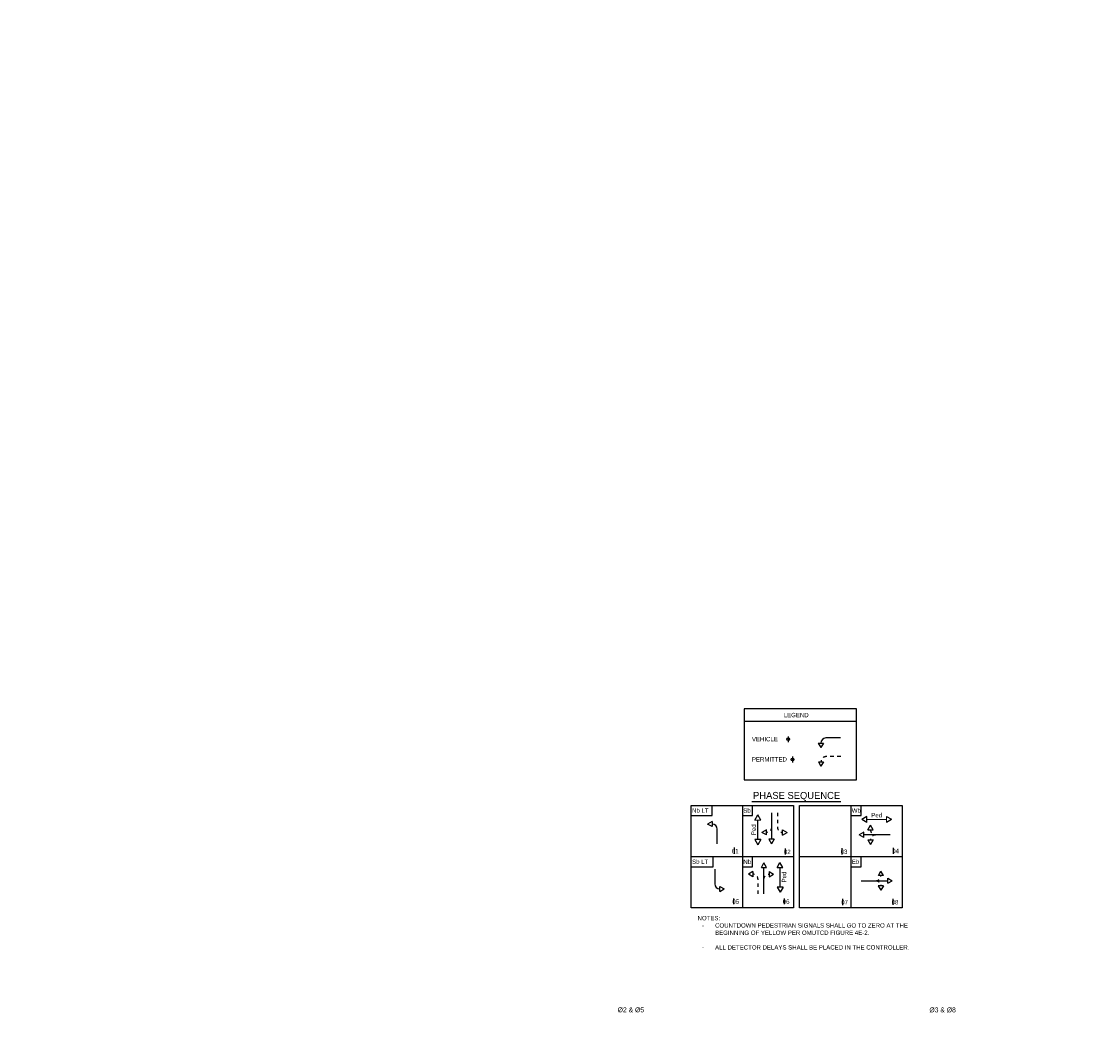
# Model space of a CAD drawing. Header units: feet. Extents: x -492 to 175132, y -198 to 327853.
# Tile 18 of 25: x 95 to 126, y -108 to -80. Entities that reach past the tile are written whole.
import ezdxf
from ezdxf.enums import TextEntityAlignment as Align

# ---------------------------------------------------------------- set-up
doc = ezdxf.new("R2010")
doc.units = ezdxf.units.FT
doc.header["$MEASUREMENT"] = 0
doc.linetypes.add('F', pattern=[0.15, 0.1, -0.05])
for name, color, linetype in [('SH_Data', 7, 'Continuous'), ('SH_Text', 9, 'Continuous'), ('ST_Details', 4, 'Continuous'), ('ST_Text', 9, 'Continuous'), ('TEXT-DED', 10, 'Continuous')]:
    doc.layers.add(name, color=color, linetype=linetype)
doc.styles.add('Slanted Normal (0.14) Font 31', font='ISO_FONTRIGHT.shx', dxfattribs={"height": 0.14})
doc.styles.add('Slanted-Normal', font='font31.shx', dxfattribs={"height": 0.14})
doc.styles.get("Standard").update_dxf_attribs({"font": 'font31.shx'})
doc.dimstyles.get("Standard").update_dxf_attribs({"dimtxt": 0.18, "dimasz": 0.18, "dimexe": 0.18, "dimexo": 0.0625, "dimgap": 0.09, "dimtad": 0, "dimtih": 1, "dimtoh": 1, "dimdec": 4, "dimzin": 0, "dimdsep": 46, "dimtxsty": 'Standard', "dimcen": 0.09, "dimadec": 0, "dimazin": 0, "dimtfac": 1, "dimtdec": 4, "dimtofl": 0, "dimtmove": 0, "dimatfit": 3, "dimfxl": 1, "dimtolj": 1, "dimtzin": 0, "dimarcsym": 0})

# ---------------------------------------------------------------- blocks, each defined once
blk = doc.blocks.new('*D1099')
at = {"layer": 'Defpoints', "color": 0, "transparency": 16777216}
for p in [(87.402, -118.52), (88.583, -118.52), (90.066, -118.52), (88.265, -119.072), (88.583, -121.396)]:
    blk.add_point(p, dxfattribs=at)
at = {"layer": 'TEXT-DED', "color": 0, "lineweight": -2, "transparency": 16777216}
blk.add_arc((88.583, -118.52), 0.636, 191.2725, 258.7275, dxfattribs=at)
at = {"layer": 'TEXT-DED', "color": 0, "transparency": 16777216}
for points in [[(87.938, -118.647), (87.979, -118.643), (87.946, -118.52)], [(88.46, -119.124), (88.456, -119.165), (88.583, -119.157)]]:
    blk.add_solid(points, dxfattribs=at)

msp = doc.modelspace()

# ---------------------------------------------------------------- linework, layer by layer
at = {"layer": 'SH_Data', "color": 3}
for p, q in [((115.42681, -99.86471), (118.62876, -99.86471)), ((115.64601, -102.15179), (118.18201, -102.15179)), ((113.91431, -103.72078), (113.91431, -102.26245)), ((113.91431, -102.26245), (115.37265, -102.26245)), ((114.51252, -102.55411), (114.51252, -102.26245)), ((115.37265, -102.26245), (115.37265, -105.17911)), ((115.37265, -102.26245), (116.83098, -102.26245)), ((115.66431, -102.55411), (115.66431, -102.26245)), ((116.83098, -102.26245), (116.83098, -103.72078)), ((117.00459, -103.72078), (117.00459, -102.26245)), ((117.00459, -102.26245), (118.46292, -102.26245)), ((118.46292, -102.26245), (118.46292, -105.17911)), ((118.46292, -102.26245), (119.92126, -102.26245)), ((118.75459, -102.55411), (118.75459, -102.26245)), ((119.92126, -102.26245), (119.92126, -105.17911)), ((113.91431, -102.55411), (114.51252, -102.55411)), ((115.37265, -102.55411), (115.66431, -102.55411)), ((118.46292, -102.55411), (118.75459, -102.55411)), ((113.91431, -103.72078), (116.83098, -103.72078)), ((113.91431, -105.17911), (113.91431, -103.72078)), ((114.54238, -104.01245), (114.54238, -103.72078)), ((115.66431, -104.01245), (115.66431, -103.72078)), ((116.83098, -103.72078), (116.83098, -105.17911)), ((117.00459, -103.72078), (119.92126, -103.72078)), ((117.00459, -105.17911), (117.00459, -103.72078)), ((118.75459, -104.01245), (118.75459, -103.72078)), ((113.91431, -104.01245), (114.54238, -104.01245)), ((115.37265, -104.01245), (115.66431, -104.01245)), ((118.46292, -104.01245), (118.75459, -104.01245)), ((115.37265, -105.17911), (113.91431, -105.17911)), ((116.83098, -105.17911), (115.37265, -105.17911)), ((116.83098, -105.17911), (115.37265, -105.17911)), ((118.46292, -105.17911), (117.00459, -105.17911)), ((119.92126, -105.17911), (118.46292, -105.17911))]:
    msp.add_line(p, q, dxfattribs=at)
at = {"layer": 'SH_Data', "color": 3, "flags": 128}
msp.add_lwpolyline([(118.62876, -99.51471), (115.42681, -99.51471), (115.42681, -101.53531), (118.62876, -101.53531), (118.62876, -99.51471)], close=True, dxfattribs=at)
at = {"layer": 'ST_Details'}
for p, q in [((117.53674, -100.4878), (117.68258, -100.48755)), ((117.53674, -100.4878), (117.60987, -100.61397)), ((117.68258, -100.48755), (117.60987, -100.61397)), ((118.17191, -100.3409), (117.75525, -100.3416)), ((117.53965, -101.01972), (117.68548, -101.01948)), ((117.53965, -101.01972), (117.61277, -101.14589)), ((117.68548, -101.01948), (117.61277, -101.14589)), ((116.20394, -102.47156), (116.20268, -103.2285)), ((114.5094, -102.72368), (114.38323, -102.7968)), ((114.5094, -102.72368), (114.50965, -102.86951)), ((115.73041, -102.68123), (115.81457, -102.53499)), ((115.89915, -102.681), (115.81457, -102.53499)), ((115.81638, -103.23786), (115.81541, -102.68146)), ((118.92009, -102.57865), (118.77422, -102.66346)), ((118.9206, -102.74738), (118.77422, -102.66346)), ((118.9206, -102.74738), (118.92009, -102.57865)), ((118.92034, -102.66302), (119.47674, -102.66114)), ((119.47683, -102.57615), (119.62321, -102.66007)), ((119.47734, -102.74488), (119.62321, -102.66007)), ((114.50965, -102.86951), (114.38323, -102.7968)), ((116.05729, -102.9609), (115.93088, -103.03361)), ((116.05705, -103.10673), (115.93088, -103.03361)), ((116.05705, -103.10673), (116.05729, -102.9609)), ((116.51823, -103.10779), (116.51847, -102.96195)), ((116.51823, -103.10779), (116.64465, -103.03508)), ((116.51847, -102.96195), (116.64465, -103.03508)), ((118.82868, -103.0303), (118.7025, -103.10343)), ((118.82892, -103.17614), (118.82868, -103.0303)), ((118.94881, -102.95719), (119.02152, -102.83077)), ((118.94881, -102.95719), (119.09464, -102.95694)), ((119.09464, -102.95694), (119.02152, -102.83077)), ((115.90074, -103.23774), (115.73201, -103.23798)), ((115.73201, -103.23798), (115.81658, -103.38399)), ((115.90074, -103.23774), (115.81658, -103.38399)), ((116.12976, -103.22838), (116.20247, -103.3548)), ((116.2756, -103.22863), (116.12976, -103.22838)), ((116.2756, -103.22863), (116.20247, -103.3548)), ((118.82892, -103.17614), (118.7025, -103.10343)), ((119.58574, -103.10196), (118.8288, -103.10322)), ((118.94966, -103.24885), (119.09549, -103.24861)), ((118.94966, -103.24885), (119.02278, -103.37502)), ((119.09549, -103.24861), (119.02278, -103.37502)), ((115.91421, -104.03024), (115.98692, -103.90382)), ((116.06004, -104.02999), (115.98692, -103.90382)), ((116.36068, -104.03753), (116.44484, -103.89128)), ((116.52942, -104.03729), (116.44484, -103.89128)), ((115.67198, -104.15189), (115.54581, -104.22501)), ((115.67223, -104.29772), (115.54581, -104.22501)), ((115.67198, -104.15189), (115.67223, -104.29772)), ((115.91421, -104.03024), (116.06004, -104.02999)), ((115.98839, -104.78706), (115.98713, -104.03012)), ((116.13316, -104.1514), (116.25958, -104.2241)), ((116.13316, -104.1514), (116.13341, -104.29723)), ((116.13341, -104.29723), (116.25958, -104.2241)), ((116.36068, -104.03753), (116.52942, -104.03729)), ((116.44664, -104.59415), (116.44568, -104.03775)), ((119.24693, -104.26571), (119.32006, -104.13954)), ((119.39276, -104.26596), (119.24693, -104.26571)), ((119.39276, -104.26596), (119.32006, -104.13954)), ((114.73022, -104.57205), (114.85664, -104.64476)), ((114.73047, -104.71789), (114.73022, -104.57205)), ((116.53101, -104.59403), (116.36228, -104.59427)), ((116.36228, -104.59427), (116.44685, -104.74028)), ((116.53101, -104.59403), (116.44685, -104.74028)), ((118.75583, -104.41072), (119.51277, -104.41199)), ((119.39192, -104.55762), (119.24608, -104.55738)), ((119.24608, -104.55738), (119.31879, -104.68379)), ((119.39192, -104.55762), (119.31879, -104.68379)), ((119.51265, -104.48491), (119.51289, -104.33907)), ((119.51265, -104.48491), (119.63907, -104.4122)), ((119.51289, -104.33907), (119.63907, -104.4122)), ((114.73047, -104.71789), (114.85664, -104.64476))]:
    msp.add_line(p, q, dxfattribs=at)
at = {"layer": 'ST_Details', "linetype": 'F', "flags": 128}
for points in [[(118.17482, -100.87282), (117.75815, -100.87352, 0.41421356), (117.61256, -101.0196)], [(116.37415, -102.47213), (116.37276, -102.88879, 0.41421356), (116.51835, -103.03487)], [(116.20325, -102.88823, -0.41421356), (116.05717, -103.03382)], [(119.16816, -103.10265, 0.41421356), (119.02257, -103.24873)], [(115.81818, -104.78706), (115.81818, -104.37039, 0.41421356), (115.67211, -104.2248)], [(115.9877, -104.37039, -0.41421356), (116.13329, -104.22432)], [(119.17341, -104.41142, -0.41421571), (119.319, -104.5575)]]:
    msp.add_lwpolyline(points, format="xyb", dxfattribs=at)
at = {"layer": 'ST_Details', "flags": 128}
for points in [[(114.6556, -103.35885), (114.6556, -102.94218, 0.41421356), (114.50952, -102.79659)], [(114.58427, -104.08272), (114.58427, -104.49938, 0.41421356), (114.73035, -104.64497)]]:
    msp.add_lwpolyline(points, format="xyb", dxfattribs=at)
at = {"layer": 'ST_Details'}
msp.add_arc((117.75549, -100.48743), 0.14583, 90.095721, 180.095721, dxfattribs=at)
at = {"layer": 'ST_Details', "linetype": 'F'}
for centre, start, end in [((119.16756, -102.95682), 180.095721, 270.095721), ((119.17401, -104.26559), 269.904279, 359.904279)]:
    msp.add_arc(centre, 0.14583, start, end, dxfattribs=at)
at = {"layer": 'ST_Text', "linetype": 'Continuous', "lineweight": 0}
for p, q in [((115.73041, -102.68123), (115.89915, -102.681)), ((119.47683, -102.57615), (119.47734, -102.74488))]:
    msp.add_line(p, q, dxfattribs=at)
at = {"layer": 'TEXT-DED'}
for p, q in [((116.67957, -100.29599), (116.67957, -100.46363)), ((116.79984, -100.87219), (116.79984, -101.03982)), ((115.13804, -103.46494), (115.13804, -103.64072)), ((116.59549, -103.49313), (116.59549, -103.66565)), ((118.20885, -103.48596), (118.20885, -103.66662)), ((119.6736, -103.46969), (119.6736, -103.64058)), ((115.12141, -104.91398), (115.12141, -105.08161)), ((116.56217, -104.91398), (116.56217, -105.08161)), ((118.22484, -104.92959), (118.22484, -105.10374)), ((119.6616, -104.92959), (119.6616, -105.10211))]:
    msp.add_line(p, q, dxfattribs=at)
for centre in [(116.67852, -100.3775), (116.7988, -100.95369)]:
    msp.add_circle(centre, 0.03739, dxfattribs=at)

# ---------------------------------------------------------------- texts
at = {"layer": 'SH_Text', "linetype": 'Continuous', "lineweight": 13, "style": 'Slanted Normal (0.14) Font 31'}
for s, p in [('Ø2 & Ø5', (112.19653, -108.09007)), ('Ø3 & Ø8', (121.07861, -108.09138))]:
    msp.add_text(s, height=0.14, dxfattribs=at).set_placement(p, align=Align.MIDDLE_CENTER)
at = {"layer": 'TEXT-DED', "style": 'Slanted-Normal'}
for s, height, p in [('LEGEND', 0.125, (116.90624, -99.68971)), ('PHASE SEQUENCE', 0.2, (116.91779, -101.98012))]:
    msp.add_text(s, height=height, dxfattribs=at).set_placement(p, align=Align.MIDDLE_CENTER)
for s, p in [('VEHICLE ', (115.64496, -100.31266)), ('PERMITTED ', (115.64496, -100.88886))]:
    msp.add_text(s, height=0.125, dxfattribs=at).set_placement(p, align=Align.TOP_LEFT)
for s, p in [('Nb LT', (113.94117, -102.47362)), ('Sb', (115.39951, -102.47362)), ('Wb', (118.48979, -102.47362)), ('Sb LT', (113.94117, -103.93195)), ('Nb', (115.39951, -103.93195)), ('Eb', (118.48979, -103.93195))]:
    msp.add_text(s, height=0.125, dxfattribs=at).set_placement(p)
for rotation, p in [(0.093169, (119.04561, -102.60376)), (90, (115.75732, -103.1125)), (90, (116.62182, -104.45829))]:
    msp.add_text('Ped', height=0.125, rotation=rotation, dxfattribs=at).set_placement(p)
for s, p in [('01', (115.26311, -103.62958)), ('02', (116.74919, -103.65074)), ('03', (118.36521, -103.64682)), ('04', (119.83529, -103.62566)), ('05', (115.28044, -105.06833)), ('06', (116.71587, -105.06833)), ('07', (118.38253, -105.08557)), ('08', (119.81796, -105.08557))]:
    msp.add_text(s, height=0.125, dxfattribs=at).set_placement(p, align=Align.RIGHT)
at = {"layer": 'TEXT-DED', "insert": (114.09633, -105.41369), "char_height": 0.125, "attachment_point": 1, "style": 'Slanted-Normal'}
msp.add_mtext_dynamic_manual_height_columns('NOTES:\\P\\pxi-3,l4,t4;-^ICOUNTDOWN PEDESTRIAN SIGNALS SHALL GO TO ZERO AT THE BEGINNING OF YELLOW PER OMUTCD FIGURE 4E-2.\\P\\pi0,l0,tz;\\P\\pi-3,l4,t4;-^IALL DETECTOR DELAYS SHALL BE PLACED IN THE CONTROLLER. ', width=6.0309967, gutter_width=0.625, heights=[0], dxfattribs=at)

# ---------------------------------------------------------------- dimensions: what is measured, and where the dimension line sits
at = {"layer": 'TEXT-DED'}
dim = msp.add_angular_dim_2l(base=(88.26454, -119.07157), line1=((88.58273, -121.39636), (88.58273, -118.52045)), line2=((90.06555, -118.52045), (87.40177, -118.52045)), text=' ', dimstyle='Standard', override={"dimscale": 1, "dimasz": 0.125, "dimlfac": 1}, dxfattribs=at)
dim.commit()
dim.dimension.update_dxf_attribs({"geometry": '*D1099', "text_midpoint": (146.60877, -21.78386)})

doc.saveas('drawing.dxf')
